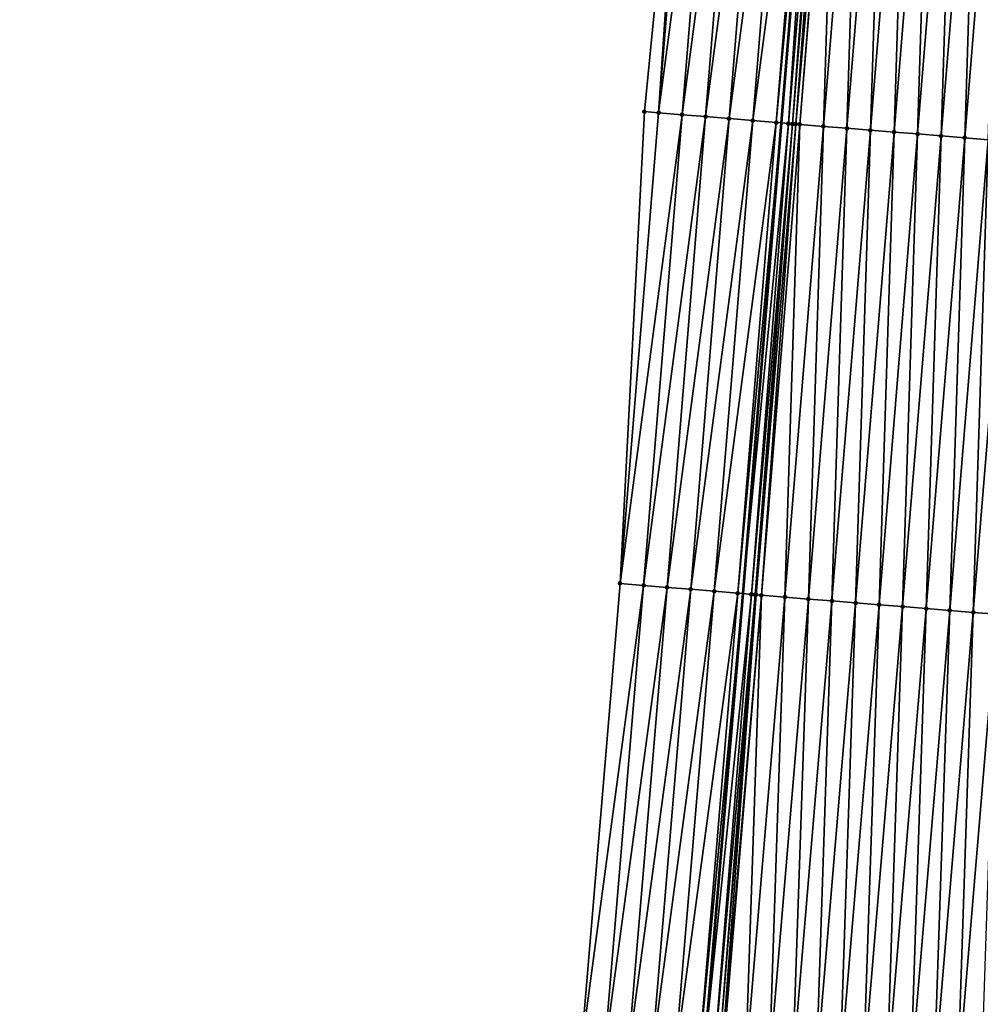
# Model space of a CAD drawing. Header units: feet. Extents: x 2017424 to 2024169, y 808042 to 818730.
# Tile 72 of 256: x 2023544 to 2023585, y 810347 to 810389. Entities that reach past the tile are written whole.
import ezdxf

# ---------------------------------------------------------------- set-up
doc = ezdxf.new("R2010")
doc.units = ezdxf.units.FT
doc.header["$MEASUREMENT"] = 0
for name, color, linetype, lineweight in [('EP_Travel Lane', 172, 'Continuous', 53), ('NB-Road Shots', 141, 'Continuous', 100), ('NB-Road X-Section', 40, 'Continuous', 13)]:
    doc.layers.add(name, color=color, linetype=linetype, lineweight=lineweight)
doc.layers.add('I-77-MM15-17_NB-Surface-BORDER', color=7, linetype='Continuous')
doc.layers.add('I-77-MM15-17_NB-Surface-TIN', color=7, linetype='Continuous')

msp = doc.modelspace()

# ---------------------------------------------------------------- linework, layer by layer
at = {"layer": 'EP_Travel Lane'}
msp.add_polyline3d([(2023581.06671062, 810444.5273611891, 291.1678384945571), (2023579.436809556, 810424.6043504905, 290.5212061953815), (2023577.806982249, 810404.6822413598, 289.8479571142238), (2023576.177105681, 810384.7595300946, 289.1924860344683), (2023574.547227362, 810364.8367974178, 288.5376432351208), (2023572.872096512, 810344.9611995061, 287.8913578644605), (2023571.169012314, 810325.0437475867, 287.2621595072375), (2023569.46597139, 810305.1268017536, 286.6159614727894), (2023567.762802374, 810285.2083578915, 286.0200664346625), (2023566.059648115, 810265.2900866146, 285.4183806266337), (2023564.356515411, 810245.3720674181, 284.8082272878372), (2023562.653412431, 810225.4543958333, 284.186400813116), (2023560.950358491, 810205.5372977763, 283.5453101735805), (2023559.247258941, 810185.6196663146, 282.9221386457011), (2023557.544109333, 810165.7014494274, 282.3186261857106), (2023555.873451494, 810145.9251064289, 281.7288344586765), (2023554.191186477, 810125.8545362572, 281.1296694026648), (2023552.175296, 810101.9491871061, 280.4409279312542), (2023550.831375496, 810086.0123645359, 279.9788141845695), (2023549.151482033, 810066.0914212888, 279.3979087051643)], dxfattribs=at)
at = {"layer": 'I-77-MM15-17_NB-Surface-BORDER', "color": 3, "linetype": 'Continuous', "lineweight": -3}
msp.add_polyline3d([(2023543.951727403, 810066.5337275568, 279.2520511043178), (2023545.631617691, 810086.4546399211, 279.8341445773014), (2023546.975554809, 810102.3916649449, 280.2884776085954), (2023548.991479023, 810126.2974223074, 280.9615308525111), (2023550.764916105, 810146.41226271, 281.5677458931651), (2023552.477487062, 810166.1353513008, 282.1548863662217), (2023554.790971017, 810186.0013890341, 282.775140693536), (2023557.352897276, 810205.8456430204, 283.4203382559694), (2023558.765936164, 810225.7886075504, 284.0177245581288), (2023559.620476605, 810245.7801734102, 284.571320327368), (2023560.764516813, 810265.7468765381, 285.1366117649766), (2023562.286302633, 810285.6804407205, 285.7404153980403), (2023563.855847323, 810305.6096092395, 286.355958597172), (2023565.47283852, 810325.5338805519, 287.0008346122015), (2023567.695008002, 810345.4064549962, 287.6609223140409), (2023569.357455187, 810365.2686331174, 288.3077582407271), (2023570.390027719, 810385.2405036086, 288.9526721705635), (2023572.341732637, 810405.1362412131, 289.628108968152), (2023574.296569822, 810425.0306003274, 290.3364721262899), (2023575.996343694, 810444.9469170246, 291.0120150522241)], dxfattribs=at)
at = {"layer": 'I-77-MM15-17_NB-Surface-TIN', "color": 128, "linetype": 'Continuous', "lineweight": -3}
for points in [[(2023570.985105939, 810385.1911541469, 288.9741501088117), (2023572.341732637, 810405.1362412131, 289.628108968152), (2023570.390027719, 810385.2405036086, 288.9526721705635)], [(2023570.985105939, 810385.1911541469, 288.9741501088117), (2023572.612764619, 810405.1137722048, 289.6376711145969), (2023572.341732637, 810405.1362412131, 289.628108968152)], [(2023570.985105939, 810385.1911541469, 288.9741501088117), (2023573.60933539, 810405.031016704, 289.6768820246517), (2023572.612764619, 810405.1137722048, 289.6376711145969)], [(2023571.981683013, 810385.1084757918, 289.0110827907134), (2023573.60933539, 810405.031016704, 289.6768820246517), (2023570.985105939, 810385.1911541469, 288.9741501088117)], [(2023571.981683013, 810385.1084757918, 289.0110827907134), (2023574.605898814, 810404.9481712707, 289.7187487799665), (2023573.60933539, 810405.031016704, 289.6768820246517)], [(2023571.981683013, 810385.1084757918, 289.0110827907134), (2023572.978242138, 810385.0255777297, 289.0545037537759), (2023574.605898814, 810404.9481712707, 289.7187487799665)], [(2023572.978242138, 810385.0255777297, 289.0545037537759), (2023575.60247053, 810404.8654273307, 289.7576182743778), (2023574.605898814, 810404.9481712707, 289.7187487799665)], [(2023572.978242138, 810385.0255777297, 289.0545037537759), (2023573.974802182, 810384.9426909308, 289.0975920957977), (2023575.60247053, 810404.8654273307, 289.7576182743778)], [(2023573.974802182, 810384.9426909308, 289.0975920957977), (2023576.599025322, 810404.7824762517, 289.8026049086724), (2023575.60247053, 810404.8654273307, 289.7576182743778)], [(2023573.974802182, 810384.9426909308, 289.0975920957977), (2023574.971359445, 810384.8597700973, 289.1416855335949), (2023576.599025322, 810404.7824762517, 289.8026049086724)], [(2023574.971359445, 810384.8597700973, 289.1416855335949), (2023577.595593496, 810404.699688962, 289.8427545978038), (2023576.599025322, 810404.7824762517, 289.8026049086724)], [(2023574.971359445, 810384.8597700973, 289.1416855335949), (2023575.967916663, 810384.776848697, 289.1857957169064), (2023577.595593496, 810404.699688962, 289.8427545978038)], [(2023575.967916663, 810384.776848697, 289.1857957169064), (2023577.806982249, 810404.6822413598, 289.8479571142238), (2023577.595593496, 810404.699688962, 289.8427545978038)], [(2023575.967916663, 810384.776848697, 289.1857957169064), (2023576.177105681, 810384.7595300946, 289.1924860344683), (2023577.806982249, 810404.6822413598, 289.8479571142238)], [(2023576.482559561, 810384.7342417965, 289.2022551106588), (2023577.806982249, 810404.6822413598, 289.8479571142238), (2023576.177105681, 810384.7595300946, 289.1924860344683)], [(2023576.482559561, 810384.7342417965, 289.2022551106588), (2023578.150222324, 810404.6539110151, 289.8564046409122), (2023577.806982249, 810404.6822413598, 289.8479571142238)], [(2023576.482559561, 810384.7342417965, 289.2022551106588), (2023576.654648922, 810384.7201339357, 289.2036727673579), (2023578.150222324, 810404.6539110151, 289.8564046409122)], [(2023576.654648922, 810384.7201339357, 289.2036727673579), (2023578.289375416, 810404.6425138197, 289.8572413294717), (2023578.150222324, 810404.6539110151, 289.8564046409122)], [(2023576.654648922, 810384.7201339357, 289.2036727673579), (2023576.795800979, 810384.7086424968, 289.2024832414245), (2023578.289375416, 810404.6425138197, 289.8572413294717)], [(2023576.795800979, 810384.7086424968, 289.2024832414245), (2023578.562092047, 810404.6203095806, 289.8549986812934), (2023578.289375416, 810404.6425138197, 289.8572413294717)], [(2023576.795800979, 810384.7086424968, 289.2024832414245), (2023576.96455911, 810384.6949705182, 289.1990979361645), (2023578.562092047, 810404.6203095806, 289.8549986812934)], [(2023576.96455911, 810384.6949705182, 289.1990979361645), (2023578.592240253, 810404.6178635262, 289.854499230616), (2023578.562092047, 810404.6203095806, 289.8549986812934)], [(2023576.96455911, 810384.6949705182, 289.1990979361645), (2023577.961295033, 810384.6142364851, 289.1786117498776), (2023578.592240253, 810404.6178635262, 289.854499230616)], [(2023577.961295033, 810384.6142364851, 289.1786117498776), (2023579.588975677, 810404.5371233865, 289.8341933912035), (2023578.592240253, 810404.6178635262, 289.854499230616)], [(2023577.961295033, 810384.6142364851, 289.1786117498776), (2023578.958021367, 810384.5333850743, 289.1615919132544), (2023579.588975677, 810404.5371233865, 289.8341933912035)], [(2023578.958021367, 810384.5333850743, 289.1615919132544), (2023580.585709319, 810404.4563614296, 289.8145318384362), (2023579.588975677, 810404.5371233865, 289.8341933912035)], [(2023578.958021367, 810384.5333850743, 289.1615919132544), (2023579.95473955, 810384.4524339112, 289.147517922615), (2023580.585709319, 810404.4563614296, 289.8145318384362)], [(2023579.95473955, 810384.4524339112, 289.147517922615), (2023581.582430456, 810404.3754464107, 289.7993904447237), (2023580.585709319, 810404.4563614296, 289.8145318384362)], [(2023579.95473955, 810384.4524339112, 289.147517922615), (2023580.951452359, 810384.371416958, 289.1353868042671), (2023581.582430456, 810404.3754464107, 289.7993904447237)], [(2023580.951452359, 810384.371416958, 289.1353868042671), (2023582.579153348, 810404.2945528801, 289.7836144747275), (2023581.582430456, 810404.3754464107, 289.7993904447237)], [(2023580.951452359, 810384.371416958, 289.1353868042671), (2023581.94816778, 810384.2904319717, 289.122311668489), (2023582.579153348, 810404.2945528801, 289.7836144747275)], [(2023581.94816778, 810384.2904319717, 289.122311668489), (2023583.57587608, 810404.2136573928, 289.7678962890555), (2023582.579153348, 810404.2945528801, 289.7836144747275)], [(2023581.94816778, 810384.2904319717, 289.122311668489), (2023582.944889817, 810384.2095279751, 289.1068447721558), (2023583.57587608, 810404.2136573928, 289.7678962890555)], [(2023582.944889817, 810384.2095279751, 289.1068447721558), (2023584.572600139, 810404.1327781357, 289.7516987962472), (2023583.57587608, 810404.2136573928, 289.7678962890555)], [(2023582.944889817, 810384.2095279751, 289.1068447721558), (2023583.941624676, 810384.1287809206, 289.0867431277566), (2023584.572600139, 810404.1327781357, 289.7516987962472)], [(2023583.941624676, 810384.1287809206, 289.0867431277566), (2023585.569342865, 810404.0521273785, 289.7287533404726), (2023584.572600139, 810404.1327781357, 289.7516987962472)], [(2023583.941624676, 810384.1287809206, 289.0867431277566), (2023584.938368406, 810384.0481424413, 289.063435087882), (2023585.569342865, 810404.0521273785, 289.7287533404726)], [(2023569.357455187, 810365.2686331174, 288.3077582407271), (2023570.985105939, 810385.1911541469, 288.9741501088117), (2023570.390027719, 810385.2405036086, 288.9526721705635)], [(2023569.357455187, 810365.2686331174, 288.3077582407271), (2023571.981683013, 810385.1084757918, 289.0110827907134), (2023570.985105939, 810385.1911541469, 288.9741501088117)], [(2023570.354034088, 810365.1859771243, 288.3440308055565), (2023571.981683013, 810385.1084757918, 289.0110827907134), (2023569.357455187, 810365.2686331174, 288.3077582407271)], [(2023570.354034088, 810365.1859771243, 288.3440308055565), (2023572.978242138, 810385.0255777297, 289.0545037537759), (2023571.981683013, 810385.1084757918, 289.0110827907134)], [(2023571.350583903, 810365.1029651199, 288.3908169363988), (2023572.978242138, 810385.0255777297, 289.0545037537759), (2023570.354034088, 810365.1859771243, 288.3440308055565)], [(2023571.350583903, 810365.1029651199, 288.3908169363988), (2023573.974802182, 810384.9426909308, 289.0975920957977), (2023572.978242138, 810385.0255777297, 289.0545037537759)], [(2023571.350583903, 810365.1029651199, 288.3908169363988), (2023572.347142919, 810365.0200657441, 288.4342769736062), (2023573.974802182, 810384.9426909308, 289.0975920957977)], [(2023572.347142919, 810365.0200657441, 288.4342769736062), (2023574.971359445, 810384.8597700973, 289.1416855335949), (2023573.974802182, 810384.9426909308, 289.0975920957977)], [(2023572.347142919, 810365.0200657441, 288.4342769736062), (2023573.343723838, 810364.9374344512, 288.4698200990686), (2023574.971359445, 810384.8597700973, 289.1416855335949)], [(2023573.343723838, 810364.9374344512, 288.4698200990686), (2023575.967916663, 810384.776848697, 289.1857957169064), (2023574.971359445, 810384.8597700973, 289.1416855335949)], [(2023573.343723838, 810364.9374344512, 288.4698200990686), (2023574.340240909, 810364.8540216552, 288.5284422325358), (2023575.967916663, 810384.776848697, 289.1857957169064)], [(2023574.340240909, 810364.8540216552, 288.5284422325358), (2023576.177105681, 810384.7595300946, 289.1924860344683), (2023575.967916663, 810384.776848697, 289.1857957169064)], [(2023574.340240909, 810364.8540216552, 288.5284422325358), (2023574.547227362, 810364.8367974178, 288.5376432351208), (2023576.177105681, 810384.7595300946, 289.1924860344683)], [(2023576.482559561, 810384.7342417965, 289.2022551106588), (2023576.177105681, 810384.7595300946, 289.1924860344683), (2023574.547227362, 810364.8367974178, 288.5376432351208)], [(2023574.914847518, 810364.806206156, 288.5539847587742), (2023576.482559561, 810384.7342417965, 289.2022551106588), (2023574.547227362, 810364.8367974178, 288.5376432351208)], [(2023574.914847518, 810364.806206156, 288.5539847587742), (2023576.654648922, 810384.7201339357, 289.2036727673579), (2023576.482559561, 810384.7342417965, 289.2022551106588)], [(2023574.914847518, 810364.806206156, 288.5539847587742), (2023575.07421375, 810364.7930933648, 288.5567048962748), (2023576.654648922, 810384.7201339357, 289.2036727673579)], [(2023575.07421375, 810364.7930933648, 288.5567048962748), (2023575.11787864, 810364.789536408, 288.5563991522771), (2023576.654648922, 810384.7201339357, 289.2036727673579)], [(2023575.11787864, 810364.789536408, 288.5563991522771), (2023576.795800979, 810384.7086424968, 289.2024832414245), (2023576.654648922, 810384.7201339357, 289.2036727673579)], [(2023575.11787864, 810364.789536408, 288.5563991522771), (2023575.336857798, 810364.7718306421, 288.5509832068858), (2023576.795800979, 810384.7086424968, 289.2024832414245)], [(2023575.336857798, 810364.7718306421, 288.5509832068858), (2023576.96455911, 810384.6949705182, 289.1990979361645), (2023576.795800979, 810384.7086424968, 289.2024832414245)], [(2023575.336857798, 810364.7718306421, 288.5509832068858), (2023576.333587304, 810364.6910180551, 288.5328171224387), (2023576.96455911, 810384.6949705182, 289.1990979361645)], [(2023576.333587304, 810364.6910180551, 288.5328171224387), (2023577.961295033, 810384.6142364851, 289.1786117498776), (2023576.96455911, 810384.6949705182, 289.1990979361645)], [(2023576.333587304, 810364.6910180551, 288.5328171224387), (2023577.330306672, 810364.61008139, 288.5183152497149), (2023577.961295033, 810384.6142364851, 289.1786117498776)], [(2023577.330306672, 810364.61008139, 288.5183152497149), (2023578.958021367, 810384.5333850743, 289.1615919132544), (2023577.961295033, 810384.6142364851, 289.1786117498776)], [(2023577.330306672, 810364.61008139, 288.5183152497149), (2023578.327019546, 810364.5290652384, 288.5061607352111), (2023578.958021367, 810384.5333850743, 289.1615919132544)], [(2023578.327019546, 810364.5290652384, 288.5061607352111), (2023579.95473955, 810384.4524339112, 289.147517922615), (2023578.958021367, 810384.5333850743, 289.1615919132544)], [(2023578.327019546, 810364.5290652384, 288.5061607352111), (2023579.323730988, 810364.4480315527, 288.4945240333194), (2023579.95473955, 810384.4524339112, 289.147517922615)], [(2023579.323730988, 810364.4480315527, 288.4945240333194), (2023580.951452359, 810384.371416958, 289.1353868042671), (2023579.95473955, 810384.4524339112, 289.147517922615)], [(2023579.323730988, 810364.4480315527, 288.4945240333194), (2023580.320447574, 810364.3670608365, 288.4810277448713), (2023580.951452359, 810384.371416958, 289.1353868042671)], [(2023580.320447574, 810364.3670608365, 288.4810277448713), (2023581.94816778, 810384.2904319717, 289.122311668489), (2023580.951452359, 810384.371416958, 289.1353868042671)], [(2023580.320447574, 810364.3670608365, 288.4810277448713), (2023581.317163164, 810364.2860779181, 288.4678918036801), (2023581.94816778, 810384.2904319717, 289.122311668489)], [(2023581.317163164, 810364.2860779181, 288.4678918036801), (2023582.944889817, 810384.2095279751, 289.1068447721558), (2023581.94816778, 810384.2904319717, 289.122311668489)], [(2023581.317163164, 810364.2860779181, 288.4678918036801), (2023582.313904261, 810364.2054072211, 288.4455354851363), (2023582.944889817, 810384.2095279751, 289.1068447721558)], [(2023582.313904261, 810364.2054072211, 288.4455354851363), (2023583.941624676, 810384.1287809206, 289.0867431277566), (2023582.944889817, 810384.2095279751, 289.1068447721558)], [(2023582.313904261, 810364.2054072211, 288.4455354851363), (2023583.310639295, 810364.1246623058, 288.4253709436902), (2023583.941624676, 810384.1287809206, 289.0867431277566)], [(2023583.310639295, 810364.1246623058, 288.4253709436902), (2023584.938368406, 810384.0481424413, 289.063435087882), (2023583.941624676, 810384.1287809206, 289.0867431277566)], [(2023583.310639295, 810364.1246623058, 288.4253709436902), (2023584.307363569, 810364.0437856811, 288.4090959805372), (2023584.938368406, 810384.0481424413, 289.063435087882)], [(2023584.307363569, 810364.0437856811, 288.4090959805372), (2023585.935097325, 810383.9673226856, 289.0454804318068), (2023584.938368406, 810384.0481424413, 289.063435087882)], [(2023584.307363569, 810364.0437856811, 288.4090959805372), (2023585.304082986, 810363.9628496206, 288.3945762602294), (2023585.935097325, 810383.9673226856, 289.0454804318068)], [(2023567.695008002, 810345.4064549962, 287.6609223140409), (2023570.354034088, 810365.1859771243, 288.3440308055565), (2023569.357455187, 810365.2686331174, 288.3077582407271)], [(2023568.691349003, 810345.3209807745, 287.6980659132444), (2023570.354034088, 810365.1859771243, 288.3440308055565), (2023567.695008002, 810345.4064549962, 287.6609223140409)], [(2023568.691349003, 810345.3209807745, 287.6980659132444), (2023571.350583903, 810365.1029651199, 288.3908169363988), (2023570.354034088, 810365.1859771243, 288.3440308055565)], [(2023569.687668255, 810345.2352496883, 287.7438346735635), (2023571.350583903, 810365.1029651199, 288.3908169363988), (2023568.691349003, 810345.3209807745, 287.6980659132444)], [(2023569.687668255, 810345.2352496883, 287.7438346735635), (2023572.347142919, 810365.0200657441, 288.4342769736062), (2023571.350583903, 810365.1029651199, 288.3908169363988)], [(2023569.687668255, 810345.2352496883, 287.7438346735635), (2023570.683987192, 810345.1495148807, 287.789728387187), (2023572.347142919, 810365.0200657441, 288.4342769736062)], [(2023570.683987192, 810345.1495148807, 287.789728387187), (2023573.343723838, 810364.9374344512, 288.4698200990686), (2023572.347142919, 810365.0200657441, 288.4342769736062)], [(2023570.683987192, 810345.1495148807, 287.789728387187), (2023571.6803354, 810345.0641257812, 287.8240137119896), (2023573.343723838, 810364.9374344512, 288.4698200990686)], [(2023571.6803354, 810345.0641257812, 287.8240137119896), (2023574.340240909, 810364.8540216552, 288.5284422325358), (2023573.343723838, 810364.9374344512, 288.4698200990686)], [(2023571.6803354, 810345.0641257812, 287.8240137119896), (2023572.676622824, 810344.9780187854, 287.8824049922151), (2023574.340240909, 810364.8540216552, 288.5284422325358)], [(2023572.676622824, 810344.9780187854, 287.8824049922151), (2023574.547227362, 810364.8367974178, 288.5376432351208), (2023574.340240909, 810364.8540216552, 288.5284422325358)], [(2023572.676622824, 810344.9780187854, 287.8824049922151), (2023572.872096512, 810344.9611995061, 287.8913578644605), (2023574.547227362, 810364.8367974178, 288.5376432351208)], [(2023574.914847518, 810364.806206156, 288.5539847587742), (2023574.547227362, 810364.8367974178, 288.5376432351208), (2023572.872096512, 810344.9611995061, 287.8913578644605)], [(2023573.306092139, 810344.923856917, 287.9112352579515), (2023574.914847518, 810364.806206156, 288.5539847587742), (2023572.872096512, 810344.9611995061, 287.8913578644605)], [(2023573.306092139, 810344.923856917, 287.9112352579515), (2023575.07421375, 810364.7930933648, 288.5567048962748), (2023574.914847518, 810364.806206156, 288.5539847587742)], [(2023573.306092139, 810344.923856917, 287.9112352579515), (2023573.510587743, 810344.9064144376, 287.9154977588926), (2023575.07421375, 810364.7930933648, 288.5567048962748)], [(2023573.510587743, 810344.9064144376, 287.9154977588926), (2023575.11787864, 810364.789536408, 288.5563991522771), (2023575.07421375, 810364.7930933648, 288.5567048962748)], [(2023573.510587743, 810344.9064144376, 287.9154977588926), (2023573.634432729, 810344.8959569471, 287.9145490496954), (2023575.11787864, 810364.789536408, 288.5563991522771)], [(2023573.634432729, 810344.8959569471, 287.9145490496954), (2023575.336857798, 810364.7718306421, 288.5509832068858), (2023575.11787864, 810364.789536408, 288.5563991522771)], [(2023573.634432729, 810344.8959569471, 287.9145490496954), (2023573.672978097, 810344.8927131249, 287.913888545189), (2023575.336857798, 810364.7718306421, 288.5509832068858)], [(2023573.672978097, 810344.8927131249, 287.913888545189), (2023574.669462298, 810344.8089301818, 287.8942413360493), (2023575.336857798, 810364.7718306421, 288.5509832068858)], [(2023574.669462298, 810344.8089301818, 287.8942413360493), (2023576.333587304, 810364.6910180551, 288.5328171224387), (2023575.336857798, 810364.7718306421, 288.5509832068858)], [(2023574.669462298, 810344.8089301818, 287.8942413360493), (2023575.665942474, 810344.7250997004, 287.87619039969), (2023576.333587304, 810364.6910180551, 288.5328171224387)], [(2023575.665942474, 810344.7250997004, 287.87619039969), (2023577.330306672, 810364.61008139, 288.5183152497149), (2023576.333587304, 810364.6910180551, 288.5328171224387)], [(2023575.665942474, 810344.7250997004, 287.87619039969), (2023576.66239749, 810344.6409720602, 287.8681176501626), (2023577.330306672, 810364.61008139, 288.5183152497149)], [(2023576.66239749, 810344.6409720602, 287.8681176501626), (2023578.327019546, 810364.5290652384, 288.5061607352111), (2023577.330306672, 810364.61008139, 288.5183152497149)], [(2023576.66239749, 810344.6409720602, 287.8681176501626), (2023577.658861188, 810344.5569469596, 287.8566017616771), (2023578.327019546, 810364.5290652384, 288.5061607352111)], [(2023577.658861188, 810344.5569469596, 287.8566017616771), (2023579.323730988, 810364.4480315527, 288.4945240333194), (2023578.327019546, 810364.5290652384, 288.5061607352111)], [(2023577.658861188, 810344.5569469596, 287.8566017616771), (2023578.655336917, 810344.4730639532, 287.8403145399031), (2023579.323730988, 810364.4480315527, 288.4945240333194)], [(2023578.655336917, 810344.4730639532, 287.8403145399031), (2023580.320447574, 810364.3670608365, 288.4810277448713), (2023579.323730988, 810364.4480315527, 288.4945240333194)], [(2023578.655336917, 810344.4730639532, 287.8403145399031), (2023579.651810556, 810344.38915627, 287.8248559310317), (2023580.320447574, 810364.3670608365, 288.4810277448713)], [(2023579.651810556, 810344.38915627, 287.8248559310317), (2023581.317163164, 810364.2860779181, 288.4678918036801), (2023580.320447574, 810364.3670608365, 288.4810277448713)], [(2023579.651810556, 810344.38915627, 287.8248559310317), (2023580.648290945, 810344.3053282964, 287.8067207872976), (2023581.317163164, 810364.2860779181, 288.4678918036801)], [(2023580.648290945, 810344.3053282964, 287.8067207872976), (2023582.313904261, 810364.2054072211, 288.4455354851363), (2023581.317163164, 810364.2860779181, 288.4678918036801)], [(2023580.648290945, 810344.3053282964, 287.8067207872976), (2023581.644777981, 810344.2215788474, 287.7859488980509), (2023582.313904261, 810364.2054072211, 288.4455354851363)], [(2023581.644777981, 810344.2215788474, 287.7859488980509), (2023583.310639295, 810364.1246623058, 288.4253709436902), (2023582.313904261, 810364.2054072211, 288.4455354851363)], [(2023581.644777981, 810344.2215788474, 287.7859488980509), (2023582.641257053, 810344.1377353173, 287.7683361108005), (2023583.310639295, 810364.1246623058, 288.4253709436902)], [(2023582.641257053, 810344.1377353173, 287.7683361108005), (2023584.307363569, 810364.0437856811, 288.4090959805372), (2023583.310639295, 810364.1246623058, 288.4253709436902)], [(2023582.641257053, 810344.1377353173, 287.7683361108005), (2023583.637728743, 810344.0538046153, 287.7536504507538), (2023584.307363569, 810364.0437856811, 288.4090959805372)], [(2023583.637728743, 810344.0538046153, 287.7536504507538), (2023585.304082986, 810363.9628496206, 288.3945762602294), (2023584.307363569, 810364.0437856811, 288.4090959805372)], [(2023583.637728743, 810344.0538046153, 287.7536504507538), (2023584.634206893, 810343.9699501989, 287.7364032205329), (2023585.304082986, 810363.9628496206, 288.3945762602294)]]:
    msp.add_3dface(points, dxfattribs=at)
at = {"layer": 'NB-Road Shots', "lineweight": 100}
for p in [(2023570.390027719, 810385.2405036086, 288.9526721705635), (2023570.985105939, 810385.1911541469, 288.9741501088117), (2023571.981683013, 810385.1084757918, 289.0110827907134), (2023572.978242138, 810385.0255777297, 289.0545037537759), (2023573.974802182, 810384.9426909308, 289.0975920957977), (2023574.971359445, 810384.8597700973, 289.1416855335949), (2023575.967916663, 810384.776848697, 289.1857957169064), (2023576.482559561, 810384.7342417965, 289.2022551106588), (2023576.654648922, 810384.7201339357, 289.2036727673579), (2023576.795800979, 810384.7086424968, 289.2024832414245), (2023576.96455911, 810384.6949705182, 289.1990979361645), (2023577.961295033, 810384.6142364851, 289.1786117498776), (2023578.958021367, 810384.5333850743, 289.1615919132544), (2023579.95473955, 810384.4524339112, 289.147517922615), (2023580.951452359, 810384.371416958, 289.1353868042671), (2023581.94816778, 810384.2904319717, 289.122311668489), (2023582.944889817, 810384.2095279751, 289.1068447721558), (2023583.941624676, 810384.1287809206, 289.0867431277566), (2023569.357455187, 810365.2686331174, 288.3077582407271), (2023570.354034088, 810365.1859771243, 288.3440308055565), (2023571.350583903, 810365.1029651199, 288.3908169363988), (2023572.347142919, 810365.0200657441, 288.4342769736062), (2023573.343723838, 810364.9374344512, 288.4698200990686), (2023574.340240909, 810364.8540216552, 288.5284422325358), (2023574.914847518, 810364.806206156, 288.5539847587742), (2023575.07421375, 810364.7930933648, 288.5567048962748), (2023575.11787864, 810364.789536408, 288.5563991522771), (2023575.336857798, 810364.7718306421, 288.5509832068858), (2023576.333587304, 810364.6910180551, 288.5328171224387), (2023577.330306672, 810364.61008139, 288.5183152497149), (2023578.327019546, 810364.5290652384, 288.5061607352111), (2023579.323730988, 810364.4480315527, 288.4945240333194), (2023580.320447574, 810364.3670608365, 288.4810277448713), (2023581.317163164, 810364.2860779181, 288.4678918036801), (2023582.313904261, 810364.2054072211, 288.4455354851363), (2023583.310639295, 810364.1246623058, 288.4253709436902), (2023584.307363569, 810364.0437856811, 288.4090959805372)]:
    msp.add_point(p, dxfattribs=at)
at = {"layer": 'NB-Road X-Section', "extrusion": (0.08138078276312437, 0.9961045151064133, 0.03395531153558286), "elevation": 971917.9508359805, "flags": 128}
msp.add_lwpolyline([(-1950913.374881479, -32732.42024123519), (-1950912.37488148, -32732.39117463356), (-1950911.37488148, -32732.36340901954), (-1950910.37488148, -32732.33882694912), (-1950909.37488148, -32732.31528651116), (-1950908.37488148, -32732.28850707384), (-1950907.374881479, -32732.2628883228), (-1950906.374881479, -32732.23364098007), (-1950905.37488148, -32732.20050325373), (-1950904.37488148, -32732.17025643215), (-1950903.374881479, -32732.14232334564), (-1950902.374881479, -32732.11817841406), (-1950901.37488148, -32732.0943501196), (-1950900.374881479, -32732.07041659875), (-1950899.374881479, -32732.04789733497), (-1950898.374881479, -32732.02967900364), (-1950897.37488148, -32732.01228684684), (-1950896.37488148, -32731.9984697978), (-1950895.374881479, -32731.97897766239), (-1950894.37488148, -32731.95265448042), (-1950893.37488148, -32731.9240936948), (-1950892.374881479, -32731.903396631), (-1950891.374881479, -32731.89915268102), (-1950890.374881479, -32731.88243488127), (-1950889.37488148, -32731.85566336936), (-1950888.374881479, -32731.82503390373), (-1950887.37488148, -32731.79914687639), (-1950886.37488148, -32731.77655499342), (-1950885.374881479, -32731.76084216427), (-1950884.374881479, -32731.74215938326), (-1950883.374881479, -32731.71770097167), (-1950882.374881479, -32731.68973986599), (-1950881.374881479, -32731.66757672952), (-1950880.37488148, -32731.64078727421), (-1950879.374881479, -32731.62301048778), (-1950878.37488148, -32731.60593748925), (-1950877.37488148, -32731.58797247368), (-1950876.374881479, -32731.56465098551), (-1950875.374881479, -32731.54453774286), (-1950874.37488148, -32731.52906192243), (-1950873.37488148, -32731.51597924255), (-1950872.37488148, -32731.50384112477), (-1950871.374881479, -32731.48975901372), (-1950870.374881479, -32731.47272935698), (-1950869.374881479, -32731.45223135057), (-1950869.205570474, -32731.44884409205), (-1950869.063951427, -32731.44765387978), (-1950868.89128476, -32731.44907235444), (-1950868.37488148, -32731.46554124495), (-1950867.374881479, -32731.50967687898), (-1950866.374881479, -32731.55379575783), (-1950865.37488148, -32731.59690896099), (-1950864.37488148, -32731.6403549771), (-1950863.37488148, -32731.67730896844), (-1950862.777760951, -32731.69879929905)], dxfattribs=at)
at = {"layer": 'NB-Road X-Section', "extrusion": (0.08138077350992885, 0.9961045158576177, 0.03395531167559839), "elevation": 971897.9327201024, "flags": 128}
msp.add_lwpolyline([(-1950913.383914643, -32732.3872691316), (-1950912.383914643, -32732.35835537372), (-1950911.383914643, -32732.32993264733), (-1950910.383914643, -32732.30288460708), (-1950909.383914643, -32732.2767082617), (-1950908.383914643, -32732.24825077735), (-1950907.383914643, -32732.21939744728), (-1950906.383914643, -32732.1951993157), (-1950905.383914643, -32732.16618341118), (-1950904.383914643, -32732.13362067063), (-1950903.383914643, -32732.10421719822), (-1950902.383914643, -32732.07858598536), (-1950901.383914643, -32732.0538767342), (-1950900.383914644, -32732.03004779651), (-1950899.383914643, -32732.0070180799), (-1950898.383914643, -32731.98894806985), (-1950897.383914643, -32731.97138334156), (-1950896.383914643, -32731.95441002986), (-1950895.383914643, -32731.93447275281), (-1950894.383914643, -32731.90662067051), (-1950893.383914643, -32731.88461589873), (-1950892.383914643, -32731.86862782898), (-1950891.383914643, -32731.85806273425), (-1950890.383914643, -32731.84192816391), (-1950889.383914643, -32731.81471814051), (-1950888.383914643, -32731.78214548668), (-1950887.383914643, -32731.75597841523), (-1950886.383914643, -32731.73470698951), (-1950885.383914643, -32731.71935478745), (-1950884.383914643, -32731.70361550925), (-1950883.383914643, -32731.67972918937), (-1950882.383914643, -32731.64836085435), (-1950881.383914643, -32731.6262605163), (-1950880.383914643, -32731.59743850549), (-1950879.383914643, -32731.57723998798), (-1950878.383914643, -32731.56271189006), (-1950877.383914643, -32731.54642753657), (-1950876.383914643, -32731.52625136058), (-1950875.383914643, -32731.50388214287), (-1950874.383914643, -32731.4907386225), (-1950873.383914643, -32731.47723454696), (-1950872.383914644, -32731.46559113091), (-1950871.383914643, -32731.45342960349), (-1950870.383914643, -32731.43891936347), (-1950869.383914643, -32731.42074279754), (-1950869.16422092, -32731.41532372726), (-1950869.120411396, -32731.41501780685), (-1950868.960506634, -32731.41773951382), (-1950868.383914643, -32731.44329677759), (-1950867.383914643, -32731.5019527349), (-1950866.383914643, -32731.53751636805), (-1950865.383914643, -32731.58100148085), (-1950864.383914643, -32731.62781460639), (-1950863.383914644, -32731.66410809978)], dxfattribs=at)

doc.saveas('drawing.dxf')
